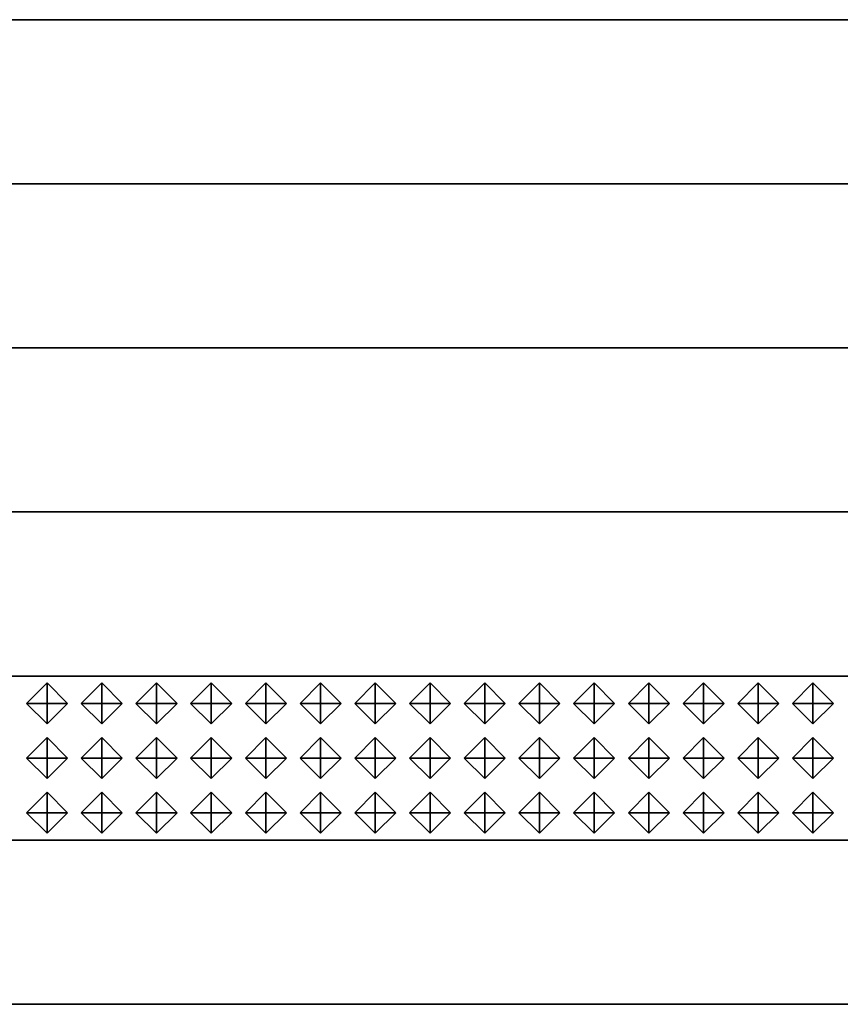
# Model space of a CAD drawing. Header units: inches. Extents: x 0.1 to 82.8, y 0.2 to 48.3.
# Tile 23 of 110: x 10.1 to 11.1, y 3.1 to 4.3. Entities that reach past the tile are written whole.
import ezdxf

# ---------------------------------------------------------------- set-up
doc = ezdxf.new("R2010")
doc.units = ezdxf.units.IN
doc.header["$MEASUREMENT"] = 0
doc.layers.add('DLX_CALC', color=3, linetype='Continuous', true_color=0x00ff00)
doc.layers.add('DLX_CONT', color=7, linetype='Continuous', true_color=0x969696)

msp = doc.modelspace()

# ---------------------------------------------------------------- linework, layer by layer
at = {"layer": 'DLX_CALC'}
for points in [[(45.4565, 3.5132, 0), (0.4565, 3.5132, 0)], [(0.4565, 3.3132, 0), (45.4565, 3.3132, 0)]]:
    msp.add_polyline3d(points, dxfattribs=at)
at = {"layer": 'DLX_CONT'}
for points in [[(0.3889, 4.3132, 0), (45.6137, 4.313, 0)], [(45.6137, 4.313, 0), (0.3889, 4.3132, 0)], [(0.4238, 4.3132, 0), (45.6137, 4.313, 0)], [(45.6137, 4.313, 0), (0.4238, 4.3132, 0)], [(45.6137, 4.313, 0), (0.4238, 4.3132, 0)], [(0.4238, 4.3132, 0), (45.6137, 4.313, 0)], [(45.5733, 4.113, 0), (0.3486, 4.1132, 0)], [(0.3486, 4.1132, 0), (45.5733, 4.113, 0)], [(0.3486, 4.1132, 0), (45.5733, 4.113, 0)], [(45.5733, 4.113, 0), (0.3486, 4.1132, 0)], [(0.3486, 3.9132, 0), (45.5733, 3.913, 0)], [(45.5733, 3.913, 0), (0.3486, 3.9132, 0)], [(45.5733, 3.913, 0), (0.3486, 3.9132, 0)], [(0.3486, 3.9132, 0), (45.5733, 3.913, 0)], [(0.3486, 3.9132, 0), (45.5733, 3.913, 0)], [(45.5733, 3.913, 0), (0.3486, 3.9132, 0)], [(0.3486, 3.7132, 0), (45.5733, 3.713, 0)], [(45.5733, 3.713, 0), (0.3486, 3.7132, 0)], [(45.5733, 3.713, 0), (0.3486, 3.7132, 0)], [(0.3486, 3.7132, 0), (45.5733, 3.713, 0)], [(0.3486, 3.7132, 0), (45.5733, 3.713, 0)], [(45.5733, 3.713, 0), (0.3486, 3.7132, 0)], [(45.5733, 3.513, 0), (0.3485, 3.5132, 0)], [(0.3485, 3.5132, 0), (45.5733, 3.513, 0)], [(0.3485, 3.5132, 0), (45.5733, 3.513, 0)], [(45.5733, 3.513, 0), (0.3485, 3.5132, 0)], [(0.3486, 3.5132, 0), (45.5733, 3.513, 0)], [(45.5733, 3.513, 0), (0.3486, 3.5132, 0)], [(0.3485, 3.3132, 0), (45.5733, 3.313, 0)], [(45.5733, 3.313, 0), (0.3485, 3.3132, 0)], [(45.5733, 3.313, 0), (0.3485, 3.3132, 0)], [(0.3485, 3.3132, 0), (45.5733, 3.313, 0)], [(0.3485, 3.3132, 0), (45.5733, 3.313, 0)], [(45.5733, 3.313, 0), (0.3485, 3.3132, 0)], [(0.3485, 3.1132, 0), (45.5733, 3.113, 0)], [(45.5733, 3.113, 0), (0.3485, 3.1132, 0)], [(45.5733, 3.113, 0), (0.3485, 3.1132, 0)], [(0.3485, 3.1132, 0), (45.5733, 3.113, 0)], [(0.3485, 3.1132, 0), (45.5733, 3.113, 0)], [(45.5733, 3.113, 0), (0.3485, 3.1132, 0)]]:
    msp.add_polyline3d(points, dxfattribs=at)

# ---------------------------------------------------------------- meshes
at = {"layer": 'DLX_CALC'}
mesh = msp.add_polyface(dxfattribs=at)
corners = [(10.1315, 3.4798), (10.1565, 3.4548), (10.1565, 3.4798), (10.1565, 3.4548), (10.1815, 3.4798), (10.1565, 3.4798), (10.1815, 3.4798), (10.1565, 3.5048), (10.1565, 3.4798), (10.1565, 3.5048), (10.1315, 3.4798), (10.1565, 3.4798), (10.1565, 3.4548), (10.1315, 3.4798), (10.1565, 3.4798), (10.1815, 3.4798), (10.1565, 3.4548), (10.1565, 3.4798), (10.1565, 3.5048), (10.1815, 3.4798), (10.1565, 3.4798), (10.1315, 3.4798), (10.1565, 3.5048), (10.1565, 3.4798)]
mesh.append_faces([[corners[k] for k in face] for face in [(0, 1, 2), (3, 4, 5), (6, 7, 8), (9, 10, 11), (12, 13, 14), (15, 16, 17), (18, 19, 20), (21, 22, 23)]])
mesh = msp.add_polyface(dxfattribs=at)
corners = [(10.1982, 3.4798), (10.2232, 3.4548), (10.2232, 3.4798), (10.2232, 3.4548), (10.2482, 3.4798), (10.2232, 3.4798), (10.2482, 3.4798), (10.2232, 3.5048), (10.2232, 3.4798), (10.2232, 3.5048), (10.1982, 3.4798), (10.2232, 3.4798), (10.2232, 3.4548), (10.1982, 3.4798), (10.2232, 3.4798), (10.2482, 3.4798), (10.2232, 3.4548), (10.2232, 3.4798), (10.2232, 3.5048), (10.2482, 3.4798), (10.2232, 3.4798), (10.1982, 3.4798), (10.2232, 3.5048), (10.2232, 3.4798)]
mesh.append_faces([[corners[k] for k in face] for face in [(0, 1, 2), (3, 4, 5), (6, 7, 8), (9, 10, 11), (12, 13, 14), (15, 16, 17), (18, 19, 20), (21, 22, 23)]])
mesh = msp.add_polyface(dxfattribs=at)
corners = [(10.2649, 3.4798), (10.2899, 3.4548), (10.2899, 3.4798), (10.2899, 3.4548), (10.3149, 3.4798), (10.2899, 3.4798), (10.3149, 3.4798), (10.2899, 3.5048), (10.2899, 3.4798), (10.2899, 3.5048), (10.2649, 3.4798), (10.2899, 3.4798), (10.2899, 3.4548), (10.2649, 3.4798), (10.2899, 3.4798), (10.3149, 3.4798), (10.2899, 3.4548), (10.2899, 3.4798), (10.2899, 3.5048), (10.3149, 3.4798), (10.2899, 3.4798), (10.2649, 3.4798), (10.2899, 3.5048), (10.2899, 3.4798)]
mesh.append_faces([[corners[k] for k in face] for face in [(0, 1, 2), (3, 4, 5), (6, 7, 8), (9, 10, 11), (12, 13, 14), (15, 16, 17), (18, 19, 20), (21, 22, 23)]])
mesh = msp.add_polyface(dxfattribs=at)
corners = [(10.3315, 3.4798), (10.3565, 3.4548), (10.3565, 3.4798), (10.3565, 3.4548), (10.3815, 3.4798), (10.3565, 3.4798), (10.3815, 3.4798), (10.3565, 3.5048), (10.3565, 3.4798), (10.3565, 3.5048), (10.3315, 3.4798), (10.3565, 3.4798), (10.3565, 3.4548), (10.3315, 3.4798), (10.3565, 3.4798), (10.3815, 3.4798), (10.3565, 3.4548), (10.3565, 3.4798), (10.3565, 3.5048), (10.3815, 3.4798), (10.3565, 3.4798), (10.3315, 3.4798), (10.3565, 3.5048), (10.3565, 3.4798)]
mesh.append_faces([[corners[k] for k in face] for face in [(0, 1, 2), (3, 4, 5), (6, 7, 8), (9, 10, 11), (12, 13, 14), (15, 16, 17), (18, 19, 20), (21, 22, 23)]])
mesh = msp.add_polyface(dxfattribs=at)
corners = [(10.3982, 3.4798), (10.4232, 3.4548), (10.4232, 3.4798), (10.4232, 3.4548), (10.4482, 3.4798), (10.4232, 3.4798), (10.4482, 3.4798), (10.4232, 3.5048), (10.4232, 3.4798), (10.4232, 3.5048), (10.3982, 3.4798), (10.4232, 3.4798), (10.4232, 3.4548), (10.3982, 3.4798), (10.4232, 3.4798), (10.4482, 3.4798), (10.4232, 3.4548), (10.4232, 3.4798), (10.4232, 3.5048), (10.4482, 3.4798), (10.4232, 3.4798), (10.3982, 3.4798), (10.4232, 3.5048), (10.4232, 3.4798)]
mesh.append_faces([[corners[k] for k in face] for face in [(0, 1, 2), (3, 4, 5), (6, 7, 8), (9, 10, 11), (12, 13, 14), (15, 16, 17), (18, 19, 20), (21, 22, 23)]])
mesh = msp.add_polyface(dxfattribs=at)
corners = [(10.4649, 3.4798), (10.4899, 3.4548), (10.4899, 3.4798), (10.4899, 3.4548), (10.5149, 3.4798), (10.4899, 3.4798), (10.5149, 3.4798), (10.4899, 3.5048), (10.4899, 3.4798), (10.4899, 3.5048), (10.4649, 3.4798), (10.4899, 3.4798), (10.4899, 3.4548), (10.4649, 3.4798), (10.4899, 3.4798), (10.5149, 3.4798), (10.4899, 3.4548), (10.4899, 3.4798), (10.4899, 3.5048), (10.5149, 3.4798), (10.4899, 3.4798), (10.4649, 3.4798), (10.4899, 3.5048), (10.4899, 3.4798)]
mesh.append_faces([[corners[k] for k in face] for face in [(0, 1, 2), (3, 4, 5), (6, 7, 8), (9, 10, 11), (12, 13, 14), (15, 16, 17), (18, 19, 20), (21, 22, 23)]])
mesh = msp.add_polyface(dxfattribs=at)
corners = [(10.5315, 3.4798), (10.5565, 3.4548), (10.5565, 3.4798), (10.5565, 3.4548), (10.5815, 3.4798), (10.5565, 3.4798), (10.5815, 3.4798), (10.5565, 3.5048), (10.5565, 3.4798), (10.5565, 3.5048), (10.5315, 3.4798), (10.5565, 3.4798), (10.5565, 3.4548), (10.5315, 3.4798), (10.5565, 3.4798), (10.5815, 3.4798), (10.5565, 3.4548), (10.5565, 3.4798), (10.5565, 3.5048), (10.5815, 3.4798), (10.5565, 3.4798), (10.5315, 3.4798), (10.5565, 3.5048), (10.5565, 3.4798)]
mesh.append_faces([[corners[k] for k in face] for face in [(0, 1, 2), (3, 4, 5), (6, 7, 8), (9, 10, 11), (12, 13, 14), (15, 16, 17), (18, 19, 20), (21, 22, 23)]])
mesh = msp.add_polyface(dxfattribs=at)
corners = [(10.5982, 3.4798), (10.6232, 3.4548), (10.6232, 3.4798), (10.6232, 3.4548), (10.6482, 3.4798), (10.6232, 3.4798), (10.6482, 3.4798), (10.6232, 3.5048), (10.6232, 3.4798), (10.6232, 3.5048), (10.5982, 3.4798), (10.6232, 3.4798), (10.6232, 3.4548), (10.5982, 3.4798), (10.6232, 3.4798), (10.6482, 3.4798), (10.6232, 3.4548), (10.6232, 3.4798), (10.6232, 3.5048), (10.6482, 3.4798), (10.6232, 3.4798), (10.5982, 3.4798), (10.6232, 3.5048), (10.6232, 3.4798)]
mesh.append_faces([[corners[k] for k in face] for face in [(0, 1, 2), (3, 4, 5), (6, 7, 8), (9, 10, 11), (12, 13, 14), (15, 16, 17), (18, 19, 20), (21, 22, 23)]])
mesh = msp.add_polyface(dxfattribs=at)
corners = [(10.6649, 3.4798), (10.6899, 3.4548), (10.6899, 3.4798), (10.6899, 3.4548), (10.7149, 3.4798), (10.6899, 3.4798), (10.7149, 3.4798), (10.6899, 3.5048), (10.6899, 3.4798), (10.6899, 3.5048), (10.6649, 3.4798), (10.6899, 3.4798), (10.6899, 3.4548), (10.6649, 3.4798), (10.6899, 3.4798), (10.7149, 3.4798), (10.6899, 3.4548), (10.6899, 3.4798), (10.6899, 3.5048), (10.7149, 3.4798), (10.6899, 3.4798), (10.6649, 3.4798), (10.6899, 3.5048), (10.6899, 3.4798)]
mesh.append_faces([[corners[k] for k in face] for face in [(0, 1, 2), (3, 4, 5), (6, 7, 8), (9, 10, 11), (12, 13, 14), (15, 16, 17), (18, 19, 20), (21, 22, 23)]])
mesh = msp.add_polyface(dxfattribs=at)
corners = [(10.7315, 3.4798), (10.7565, 3.4548), (10.7565, 3.4798), (10.7565, 3.4548), (10.7815, 3.4798), (10.7565, 3.4798), (10.7815, 3.4798), (10.7565, 3.5048), (10.7565, 3.4798), (10.7565, 3.5048), (10.7315, 3.4798), (10.7565, 3.4798), (10.7565, 3.4548), (10.7315, 3.4798), (10.7565, 3.4798), (10.7815, 3.4798), (10.7565, 3.4548), (10.7565, 3.4798), (10.7565, 3.5048), (10.7815, 3.4798), (10.7565, 3.4798), (10.7315, 3.4798), (10.7565, 3.5048), (10.7565, 3.4798)]
mesh.append_faces([[corners[k] for k in face] for face in [(0, 1, 2), (3, 4, 5), (6, 7, 8), (9, 10, 11), (12, 13, 14), (15, 16, 17), (18, 19, 20), (21, 22, 23)]])
mesh = msp.add_polyface(dxfattribs=at)
corners = [(10.7982, 3.4798), (10.8232, 3.4548), (10.8232, 3.4798), (10.8232, 3.4548), (10.8482, 3.4798), (10.8232, 3.4798), (10.8482, 3.4798), (10.8232, 3.5048), (10.8232, 3.4798), (10.8232, 3.5048), (10.7982, 3.4798), (10.8232, 3.4798), (10.8232, 3.4548), (10.7982, 3.4798), (10.8232, 3.4798), (10.8482, 3.4798), (10.8232, 3.4548), (10.8232, 3.4798), (10.8232, 3.5048), (10.8482, 3.4798), (10.8232, 3.4798), (10.7982, 3.4798), (10.8232, 3.5048), (10.8232, 3.4798)]
mesh.append_faces([[corners[k] for k in face] for face in [(0, 1, 2), (3, 4, 5), (6, 7, 8), (9, 10, 11), (12, 13, 14), (15, 16, 17), (18, 19, 20), (21, 22, 23)]])
mesh = msp.add_polyface(dxfattribs=at)
corners = [(10.8649, 3.4798), (10.8899, 3.4548), (10.8899, 3.4798), (10.8899, 3.4548), (10.9149, 3.4798), (10.8899, 3.4798), (10.9149, 3.4798), (10.8899, 3.5048), (10.8899, 3.4798), (10.8899, 3.5048), (10.8649, 3.4798), (10.8899, 3.4798), (10.8899, 3.4548), (10.8649, 3.4798), (10.8899, 3.4798), (10.9149, 3.4798), (10.8899, 3.4548), (10.8899, 3.4798), (10.8899, 3.5048), (10.9149, 3.4798), (10.8899, 3.4798), (10.8649, 3.4798), (10.8899, 3.5048), (10.8899, 3.4798)]
mesh.append_faces([[corners[k] for k in face] for face in [(0, 1, 2), (3, 4, 5), (6, 7, 8), (9, 10, 11), (12, 13, 14), (15, 16, 17), (18, 19, 20), (21, 22, 23)]])
mesh = msp.add_polyface(dxfattribs=at)
corners = [(10.9315, 3.4798), (10.9565, 3.4548), (10.9565, 3.4798), (10.9565, 3.4548), (10.9815, 3.4798), (10.9565, 3.4798), (10.9815, 3.4798), (10.9565, 3.5048), (10.9565, 3.4798), (10.9565, 3.5048), (10.9315, 3.4798), (10.9565, 3.4798), (10.9565, 3.4548), (10.9315, 3.4798), (10.9565, 3.4798), (10.9815, 3.4798), (10.9565, 3.4548), (10.9565, 3.4798), (10.9565, 3.5048), (10.9815, 3.4798), (10.9565, 3.4798), (10.9315, 3.4798), (10.9565, 3.5048), (10.9565, 3.4798)]
mesh.append_faces([[corners[k] for k in face] for face in [(0, 1, 2), (3, 4, 5), (6, 7, 8), (9, 10, 11), (12, 13, 14), (15, 16, 17), (18, 19, 20), (21, 22, 23)]])
mesh = msp.add_polyface(dxfattribs=at)
corners = [(10.9982, 3.4798), (11.0232, 3.4548), (11.0232, 3.4798), (11.0232, 3.4548), (11.0482, 3.4798), (11.0232, 3.4798), (11.0482, 3.4798), (11.0232, 3.5048), (11.0232, 3.4798), (11.0232, 3.5048), (10.9982, 3.4798), (11.0232, 3.4798), (11.0232, 3.4548), (10.9982, 3.4798), (11.0232, 3.4798), (11.0482, 3.4798), (11.0232, 3.4548), (11.0232, 3.4798), (11.0232, 3.5048), (11.0482, 3.4798), (11.0232, 3.4798), (10.9982, 3.4798), (11.0232, 3.5048), (11.0232, 3.4798)]
mesh.append_faces([[corners[k] for k in face] for face in [(0, 1, 2), (3, 4, 5), (6, 7, 8), (9, 10, 11), (12, 13, 14), (15, 16, 17), (18, 19, 20), (21, 22, 23)]])
mesh = msp.add_polyface(dxfattribs=at)
corners = [(11.0649, 3.4798), (11.0899, 3.4548), (11.0899, 3.4798), (11.0899, 3.4548), (11.1149, 3.4798), (11.0899, 3.4798), (11.1149, 3.4798), (11.0899, 3.5048), (11.0899, 3.4798), (11.0899, 3.5048), (11.0649, 3.4798), (11.0899, 3.4798), (11.0899, 3.4548), (11.0649, 3.4798), (11.0899, 3.4798), (11.1149, 3.4798), (11.0899, 3.4548), (11.0899, 3.4798), (11.0899, 3.5048), (11.1149, 3.4798), (11.0899, 3.4798), (11.0649, 3.4798), (11.0899, 3.5048), (11.0899, 3.4798)]
mesh.append_faces([[corners[k] for k in face] for face in [(0, 1, 2), (3, 4, 5), (6, 7, 8), (9, 10, 11), (12, 13, 14), (15, 16, 17), (18, 19, 20), (21, 22, 23)]])
mesh = msp.add_polyface(dxfattribs=at)
corners = [(10.1315, 3.4132), (10.1565, 3.3882), (10.1565, 3.4132), (10.1565, 3.3882), (10.1815, 3.4132), (10.1565, 3.4132), (10.1815, 3.4132), (10.1565, 3.4382), (10.1565, 3.4132), (10.1565, 3.4382), (10.1315, 3.4132), (10.1565, 3.4132), (10.1565, 3.3882), (10.1315, 3.4132), (10.1565, 3.4132), (10.1815, 3.4132), (10.1565, 3.3882), (10.1565, 3.4132), (10.1565, 3.4382), (10.1815, 3.4132), (10.1565, 3.4132), (10.1315, 3.4132), (10.1565, 3.4382), (10.1565, 3.4132)]
mesh.append_faces([[corners[k] for k in face] for face in [(0, 1, 2), (3, 4, 5), (6, 7, 8), (9, 10, 11), (12, 13, 14), (15, 16, 17), (18, 19, 20), (21, 22, 23)]])
mesh = msp.add_polyface(dxfattribs=at)
corners = [(10.1982, 3.4132), (10.2232, 3.3882), (10.2232, 3.4132), (10.2232, 3.3882), (10.2482, 3.4132), (10.2232, 3.4132), (10.2482, 3.4132), (10.2232, 3.4382), (10.2232, 3.4132), (10.2232, 3.4382), (10.1982, 3.4132), (10.2232, 3.4132), (10.2232, 3.3882), (10.1982, 3.4132), (10.2232, 3.4132), (10.2482, 3.4132), (10.2232, 3.3882), (10.2232, 3.4132), (10.2232, 3.4382), (10.2482, 3.4132), (10.2232, 3.4132), (10.1982, 3.4132), (10.2232, 3.4382), (10.2232, 3.4132)]
mesh.append_faces([[corners[k] for k in face] for face in [(0, 1, 2), (3, 4, 5), (6, 7, 8), (9, 10, 11), (12, 13, 14), (15, 16, 17), (18, 19, 20), (21, 22, 23)]])
mesh = msp.add_polyface(dxfattribs=at)
corners = [(10.2649, 3.4132), (10.2899, 3.3882), (10.2899, 3.4132), (10.2899, 3.3882), (10.3149, 3.4132), (10.2899, 3.4132), (10.3149, 3.4132), (10.2899, 3.4382), (10.2899, 3.4132), (10.2899, 3.4382), (10.2649, 3.4132), (10.2899, 3.4132), (10.2899, 3.3882), (10.2649, 3.4132), (10.2899, 3.4132), (10.3149, 3.4132), (10.2899, 3.3882), (10.2899, 3.4132), (10.2899, 3.4382), (10.3149, 3.4132), (10.2899, 3.4132), (10.2649, 3.4132), (10.2899, 3.4382), (10.2899, 3.4132)]
mesh.append_faces([[corners[k] for k in face] for face in [(0, 1, 2), (3, 4, 5), (6, 7, 8), (9, 10, 11), (12, 13, 14), (15, 16, 17), (18, 19, 20), (21, 22, 23)]])
mesh = msp.add_polyface(dxfattribs=at)
corners = [(10.3315, 3.4132), (10.3565, 3.3882), (10.3565, 3.4132), (10.3565, 3.3882), (10.3815, 3.4132), (10.3565, 3.4132), (10.3815, 3.4132), (10.3565, 3.4382), (10.3565, 3.4132), (10.3565, 3.4382), (10.3315, 3.4132), (10.3565, 3.4132), (10.3565, 3.3882), (10.3315, 3.4132), (10.3565, 3.4132), (10.3815, 3.4132), (10.3565, 3.3882), (10.3565, 3.4132), (10.3565, 3.4382), (10.3815, 3.4132), (10.3565, 3.4132), (10.3315, 3.4132), (10.3565, 3.4382), (10.3565, 3.4132)]
mesh.append_faces([[corners[k] for k in face] for face in [(0, 1, 2), (3, 4, 5), (6, 7, 8), (9, 10, 11), (12, 13, 14), (15, 16, 17), (18, 19, 20), (21, 22, 23)]])
mesh = msp.add_polyface(dxfattribs=at)
corners = [(10.3982, 3.4132), (10.4232, 3.3882), (10.4232, 3.4132), (10.4232, 3.3882), (10.4482, 3.4132), (10.4232, 3.4132), (10.4482, 3.4132), (10.4232, 3.4382), (10.4232, 3.4132), (10.4232, 3.4382), (10.3982, 3.4132), (10.4232, 3.4132), (10.4232, 3.3882), (10.3982, 3.4132), (10.4232, 3.4132), (10.4482, 3.4132), (10.4232, 3.3882), (10.4232, 3.4132), (10.4232, 3.4382), (10.4482, 3.4132), (10.4232, 3.4132), (10.3982, 3.4132), (10.4232, 3.4382), (10.4232, 3.4132)]
mesh.append_faces([[corners[k] for k in face] for face in [(0, 1, 2), (3, 4, 5), (6, 7, 8), (9, 10, 11), (12, 13, 14), (15, 16, 17), (18, 19, 20), (21, 22, 23)]])
mesh = msp.add_polyface(dxfattribs=at)
corners = [(10.4649, 3.4132), (10.4899, 3.3882), (10.4899, 3.4132), (10.4899, 3.3882), (10.5149, 3.4132), (10.4899, 3.4132), (10.5149, 3.4132), (10.4899, 3.4382), (10.4899, 3.4132), (10.4899, 3.4382), (10.4649, 3.4132), (10.4899, 3.4132), (10.4899, 3.3882), (10.4649, 3.4132), (10.4899, 3.4132), (10.5149, 3.4132), (10.4899, 3.3882), (10.4899, 3.4132), (10.4899, 3.4382), (10.5149, 3.4132), (10.4899, 3.4132), (10.4649, 3.4132), (10.4899, 3.4382), (10.4899, 3.4132)]
mesh.append_faces([[corners[k] for k in face] for face in [(0, 1, 2), (3, 4, 5), (6, 7, 8), (9, 10, 11), (12, 13, 14), (15, 16, 17), (18, 19, 20), (21, 22, 23)]])
mesh = msp.add_polyface(dxfattribs=at)
corners = [(10.5315, 3.4132), (10.5565, 3.3882), (10.5565, 3.4132), (10.5565, 3.3882), (10.5815, 3.4132), (10.5565, 3.4132), (10.5815, 3.4132), (10.5565, 3.4382), (10.5565, 3.4132), (10.5565, 3.4382), (10.5315, 3.4132), (10.5565, 3.4132), (10.5565, 3.3882), (10.5315, 3.4132), (10.5565, 3.4132), (10.5815, 3.4132), (10.5565, 3.3882), (10.5565, 3.4132), (10.5565, 3.4382), (10.5815, 3.4132), (10.5565, 3.4132), (10.5315, 3.4132), (10.5565, 3.4382), (10.5565, 3.4132)]
mesh.append_faces([[corners[k] for k in face] for face in [(0, 1, 2), (3, 4, 5), (6, 7, 8), (9, 10, 11), (12, 13, 14), (15, 16, 17), (18, 19, 20), (21, 22, 23)]])
mesh = msp.add_polyface(dxfattribs=at)
corners = [(10.5982, 3.4132), (10.6232, 3.3882), (10.6232, 3.4132), (10.6232, 3.3882), (10.6482, 3.4132), (10.6232, 3.4132), (10.6482, 3.4132), (10.6232, 3.4382), (10.6232, 3.4132), (10.6232, 3.4382), (10.5982, 3.4132), (10.6232, 3.4132), (10.6232, 3.3882), (10.5982, 3.4132), (10.6232, 3.4132), (10.6482, 3.4132), (10.6232, 3.3882), (10.6232, 3.4132), (10.6232, 3.4382), (10.6482, 3.4132), (10.6232, 3.4132), (10.5982, 3.4132), (10.6232, 3.4382), (10.6232, 3.4132)]
mesh.append_faces([[corners[k] for k in face] for face in [(0, 1, 2), (3, 4, 5), (6, 7, 8), (9, 10, 11), (12, 13, 14), (15, 16, 17), (18, 19, 20), (21, 22, 23)]])
mesh = msp.add_polyface(dxfattribs=at)
corners = [(10.6649, 3.4132), (10.6899, 3.3882), (10.6899, 3.4132), (10.6899, 3.3882), (10.7149, 3.4132), (10.6899, 3.4132), (10.7149, 3.4132), (10.6899, 3.4382), (10.6899, 3.4132), (10.6899, 3.4382), (10.6649, 3.4132), (10.6899, 3.4132), (10.6899, 3.3882), (10.6649, 3.4132), (10.6899, 3.4132), (10.7149, 3.4132), (10.6899, 3.3882), (10.6899, 3.4132), (10.6899, 3.4382), (10.7149, 3.4132), (10.6899, 3.4132), (10.6649, 3.4132), (10.6899, 3.4382), (10.6899, 3.4132)]
mesh.append_faces([[corners[k] for k in face] for face in [(0, 1, 2), (3, 4, 5), (6, 7, 8), (9, 10, 11), (12, 13, 14), (15, 16, 17), (18, 19, 20), (21, 22, 23)]])
mesh = msp.add_polyface(dxfattribs=at)
corners = [(10.7315, 3.4132), (10.7565, 3.3882), (10.7565, 3.4132), (10.7565, 3.3882), (10.7815, 3.4132), (10.7565, 3.4132), (10.7815, 3.4132), (10.7565, 3.4382), (10.7565, 3.4132), (10.7565, 3.4382), (10.7315, 3.4132), (10.7565, 3.4132), (10.7565, 3.3882), (10.7315, 3.4132), (10.7565, 3.4132), (10.7815, 3.4132), (10.7565, 3.3882), (10.7565, 3.4132), (10.7565, 3.4382), (10.7815, 3.4132), (10.7565, 3.4132), (10.7315, 3.4132), (10.7565, 3.4382), (10.7565, 3.4132)]
mesh.append_faces([[corners[k] for k in face] for face in [(0, 1, 2), (3, 4, 5), (6, 7, 8), (9, 10, 11), (12, 13, 14), (15, 16, 17), (18, 19, 20), (21, 22, 23)]])
mesh = msp.add_polyface(dxfattribs=at)
corners = [(10.7982, 3.4132), (10.8232, 3.3882), (10.8232, 3.4132), (10.8232, 3.3882), (10.8482, 3.4132), (10.8232, 3.4132), (10.8482, 3.4132), (10.8232, 3.4382), (10.8232, 3.4132), (10.8232, 3.4382), (10.7982, 3.4132), (10.8232, 3.4132), (10.8232, 3.3882), (10.7982, 3.4132), (10.8232, 3.4132), (10.8482, 3.4132), (10.8232, 3.3882), (10.8232, 3.4132), (10.8232, 3.4382), (10.8482, 3.4132), (10.8232, 3.4132), (10.7982, 3.4132), (10.8232, 3.4382), (10.8232, 3.4132)]
mesh.append_faces([[corners[k] for k in face] for face in [(0, 1, 2), (3, 4, 5), (6, 7, 8), (9, 10, 11), (12, 13, 14), (15, 16, 17), (18, 19, 20), (21, 22, 23)]])
mesh = msp.add_polyface(dxfattribs=at)
corners = [(10.8649, 3.4132), (10.8899, 3.3882), (10.8899, 3.4132), (10.8899, 3.3882), (10.9149, 3.4132), (10.8899, 3.4132), (10.9149, 3.4132), (10.8899, 3.4382), (10.8899, 3.4132), (10.8899, 3.4382), (10.8649, 3.4132), (10.8899, 3.4132), (10.8899, 3.3882), (10.8649, 3.4132), (10.8899, 3.4132), (10.9149, 3.4132), (10.8899, 3.3882), (10.8899, 3.4132), (10.8899, 3.4382), (10.9149, 3.4132), (10.8899, 3.4132), (10.8649, 3.4132), (10.8899, 3.4382), (10.8899, 3.4132)]
mesh.append_faces([[corners[k] for k in face] for face in [(0, 1, 2), (3, 4, 5), (6, 7, 8), (9, 10, 11), (12, 13, 14), (15, 16, 17), (18, 19, 20), (21, 22, 23)]])
mesh = msp.add_polyface(dxfattribs=at)
corners = [(10.9315, 3.4132), (10.9565, 3.3882), (10.9565, 3.4132), (10.9565, 3.3882), (10.9815, 3.4132), (10.9565, 3.4132), (10.9815, 3.4132), (10.9565, 3.4382), (10.9565, 3.4132), (10.9565, 3.4382), (10.9315, 3.4132), (10.9565, 3.4132), (10.9565, 3.3882), (10.9315, 3.4132), (10.9565, 3.4132), (10.9815, 3.4132), (10.9565, 3.3882), (10.9565, 3.4132), (10.9565, 3.4382), (10.9815, 3.4132), (10.9565, 3.4132), (10.9315, 3.4132), (10.9565, 3.4382), (10.9565, 3.4132)]
mesh.append_faces([[corners[k] for k in face] for face in [(0, 1, 2), (3, 4, 5), (6, 7, 8), (9, 10, 11), (12, 13, 14), (15, 16, 17), (18, 19, 20), (21, 22, 23)]])
mesh = msp.add_polyface(dxfattribs=at)
corners = [(10.9982, 3.4132), (11.0232, 3.3882), (11.0232, 3.4132), (11.0232, 3.3882), (11.0482, 3.4132), (11.0232, 3.4132), (11.0482, 3.4132), (11.0232, 3.4382), (11.0232, 3.4132), (11.0232, 3.4382), (10.9982, 3.4132), (11.0232, 3.4132), (11.0232, 3.3882), (10.9982, 3.4132), (11.0232, 3.4132), (11.0482, 3.4132), (11.0232, 3.3882), (11.0232, 3.4132), (11.0232, 3.4382), (11.0482, 3.4132), (11.0232, 3.4132), (10.9982, 3.4132), (11.0232, 3.4382), (11.0232, 3.4132)]
mesh.append_faces([[corners[k] for k in face] for face in [(0, 1, 2), (3, 4, 5), (6, 7, 8), (9, 10, 11), (12, 13, 14), (15, 16, 17), (18, 19, 20), (21, 22, 23)]])
mesh = msp.add_polyface(dxfattribs=at)
corners = [(11.0649, 3.4132), (11.0899, 3.3882), (11.0899, 3.4132), (11.0899, 3.3882), (11.1149, 3.4132), (11.0899, 3.4132), (11.1149, 3.4132), (11.0899, 3.4382), (11.0899, 3.4132), (11.0899, 3.4382), (11.0649, 3.4132), (11.0899, 3.4132), (11.0899, 3.3882), (11.0649, 3.4132), (11.0899, 3.4132), (11.1149, 3.4132), (11.0899, 3.3882), (11.0899, 3.4132), (11.0899, 3.4382), (11.1149, 3.4132), (11.0899, 3.4132), (11.0649, 3.4132), (11.0899, 3.4382), (11.0899, 3.4132)]
mesh.append_faces([[corners[k] for k in face] for face in [(0, 1, 2), (3, 4, 5), (6, 7, 8), (9, 10, 11), (12, 13, 14), (15, 16, 17), (18, 19, 20), (21, 22, 23)]])
mesh = msp.add_polyface(dxfattribs=at)
corners = [(10.1315, 3.3465), (10.1565, 3.3215), (10.1565, 3.3465), (10.1565, 3.3215), (10.1815, 3.3465), (10.1565, 3.3465), (10.1815, 3.3465), (10.1565, 3.3715), (10.1565, 3.3465), (10.1565, 3.3715), (10.1315, 3.3465), (10.1565, 3.3465), (10.1565, 3.3215), (10.1315, 3.3465), (10.1565, 3.3465), (10.1815, 3.3465), (10.1565, 3.3215), (10.1565, 3.3465), (10.1565, 3.3715), (10.1815, 3.3465), (10.1565, 3.3465), (10.1315, 3.3465), (10.1565, 3.3715), (10.1565, 3.3465)]
mesh.append_faces([[corners[k] for k in face] for face in [(0, 1, 2), (3, 4, 5), (6, 7, 8), (9, 10, 11), (12, 13, 14), (15, 16, 17), (18, 19, 20), (21, 22, 23)]])
mesh = msp.add_polyface(dxfattribs=at)
corners = [(10.1982, 3.3465), (10.2232, 3.3215), (10.2232, 3.3465), (10.2232, 3.3215), (10.2482, 3.3465), (10.2232, 3.3465), (10.2482, 3.3465), (10.2232, 3.3715), (10.2232, 3.3465), (10.2232, 3.3715), (10.1982, 3.3465), (10.2232, 3.3465), (10.2232, 3.3215), (10.1982, 3.3465), (10.2232, 3.3465), (10.2482, 3.3465), (10.2232, 3.3215), (10.2232, 3.3465), (10.2232, 3.3715), (10.2482, 3.3465), (10.2232, 3.3465), (10.1982, 3.3465), (10.2232, 3.3715), (10.2232, 3.3465)]
mesh.append_faces([[corners[k] for k in face] for face in [(0, 1, 2), (3, 4, 5), (6, 7, 8), (9, 10, 11), (12, 13, 14), (15, 16, 17), (18, 19, 20), (21, 22, 23)]])
mesh = msp.add_polyface(dxfattribs=at)
corners = [(10.2649, 3.3465), (10.2899, 3.3215), (10.2899, 3.3465), (10.2899, 3.3215), (10.3149, 3.3465), (10.2899, 3.3465), (10.3149, 3.3465), (10.2899, 3.3715), (10.2899, 3.3465), (10.2899, 3.3715), (10.2649, 3.3465), (10.2899, 3.3465), (10.2899, 3.3215), (10.2649, 3.3465), (10.2899, 3.3465), (10.3149, 3.3465), (10.2899, 3.3215), (10.2899, 3.3465), (10.2899, 3.3715), (10.3149, 3.3465), (10.2899, 3.3465), (10.2649, 3.3465), (10.2899, 3.3715), (10.2899, 3.3465)]
mesh.append_faces([[corners[k] for k in face] for face in [(0, 1, 2), (3, 4, 5), (6, 7, 8), (9, 10, 11), (12, 13, 14), (15, 16, 17), (18, 19, 20), (21, 22, 23)]])
mesh = msp.add_polyface(dxfattribs=at)
corners = [(10.3315, 3.3465), (10.3565, 3.3215), (10.3565, 3.3465), (10.3565, 3.3215), (10.3815, 3.3465), (10.3565, 3.3465), (10.3815, 3.3465), (10.3565, 3.3715), (10.3565, 3.3465), (10.3565, 3.3715), (10.3315, 3.3465), (10.3565, 3.3465), (10.3565, 3.3215), (10.3315, 3.3465), (10.3565, 3.3465), (10.3815, 3.3465), (10.3565, 3.3215), (10.3565, 3.3465), (10.3565, 3.3715), (10.3815, 3.3465), (10.3565, 3.3465), (10.3315, 3.3465), (10.3565, 3.3715), (10.3565, 3.3465)]
mesh.append_faces([[corners[k] for k in face] for face in [(0, 1, 2), (3, 4, 5), (6, 7, 8), (9, 10, 11), (12, 13, 14), (15, 16, 17), (18, 19, 20), (21, 22, 23)]])
mesh = msp.add_polyface(dxfattribs=at)
corners = [(10.3982, 3.3465), (10.4232, 3.3215), (10.4232, 3.3465), (10.4232, 3.3215), (10.4482, 3.3465), (10.4232, 3.3465), (10.4482, 3.3465), (10.4232, 3.3715), (10.4232, 3.3465), (10.4232, 3.3715), (10.3982, 3.3465), (10.4232, 3.3465), (10.4232, 3.3215), (10.3982, 3.3465), (10.4232, 3.3465), (10.4482, 3.3465), (10.4232, 3.3215), (10.4232, 3.3465), (10.4232, 3.3715), (10.4482, 3.3465), (10.4232, 3.3465), (10.3982, 3.3465), (10.4232, 3.3715), (10.4232, 3.3465)]
mesh.append_faces([[corners[k] for k in face] for face in [(0, 1, 2), (3, 4, 5), (6, 7, 8), (9, 10, 11), (12, 13, 14), (15, 16, 17), (18, 19, 20), (21, 22, 23)]])
mesh = msp.add_polyface(dxfattribs=at)
corners = [(10.4649, 3.3465), (10.4899, 3.3215), (10.4899, 3.3465), (10.4899, 3.3215), (10.5149, 3.3465), (10.4899, 3.3465), (10.5149, 3.3465), (10.4899, 3.3715), (10.4899, 3.3465), (10.4899, 3.3715), (10.4649, 3.3465), (10.4899, 3.3465), (10.4899, 3.3215), (10.4649, 3.3465), (10.4899, 3.3465), (10.5149, 3.3465), (10.4899, 3.3215), (10.4899, 3.3465), (10.4899, 3.3715), (10.5149, 3.3465), (10.4899, 3.3465), (10.4649, 3.3465), (10.4899, 3.3715), (10.4899, 3.3465)]
mesh.append_faces([[corners[k] for k in face] for face in [(0, 1, 2), (3, 4, 5), (6, 7, 8), (9, 10, 11), (12, 13, 14), (15, 16, 17), (18, 19, 20), (21, 22, 23)]])
mesh = msp.add_polyface(dxfattribs=at)
corners = [(10.5315, 3.3465), (10.5565, 3.3215), (10.5565, 3.3465), (10.5565, 3.3215), (10.5815, 3.3465), (10.5565, 3.3465), (10.5815, 3.3465), (10.5565, 3.3715), (10.5565, 3.3465), (10.5565, 3.3715), (10.5315, 3.3465), (10.5565, 3.3465), (10.5565, 3.3215), (10.5315, 3.3465), (10.5565, 3.3465), (10.5815, 3.3465), (10.5565, 3.3215), (10.5565, 3.3465), (10.5565, 3.3715), (10.5815, 3.3465), (10.5565, 3.3465), (10.5315, 3.3465), (10.5565, 3.3715), (10.5565, 3.3465)]
mesh.append_faces([[corners[k] for k in face] for face in [(0, 1, 2), (3, 4, 5), (6, 7, 8), (9, 10, 11), (12, 13, 14), (15, 16, 17), (18, 19, 20), (21, 22, 23)]])
mesh = msp.add_polyface(dxfattribs=at)
corners = [(10.5982, 3.3465), (10.6232, 3.3215), (10.6232, 3.3465), (10.6232, 3.3215), (10.6482, 3.3465), (10.6232, 3.3465), (10.6482, 3.3465), (10.6232, 3.3715), (10.6232, 3.3465), (10.6232, 3.3715), (10.5982, 3.3465), (10.6232, 3.3465), (10.6232, 3.3215), (10.5982, 3.3465), (10.6232, 3.3465), (10.6482, 3.3465), (10.6232, 3.3215), (10.6232, 3.3465), (10.6232, 3.3715), (10.6482, 3.3465), (10.6232, 3.3465), (10.5982, 3.3465), (10.6232, 3.3715), (10.6232, 3.3465)]
mesh.append_faces([[corners[k] for k in face] for face in [(0, 1, 2), (3, 4, 5), (6, 7, 8), (9, 10, 11), (12, 13, 14), (15, 16, 17), (18, 19, 20), (21, 22, 23)]])
mesh = msp.add_polyface(dxfattribs=at)
corners = [(10.6649, 3.3465), (10.6899, 3.3215), (10.6899, 3.3465), (10.6899, 3.3215), (10.7149, 3.3465), (10.6899, 3.3465), (10.7149, 3.3465), (10.6899, 3.3715), (10.6899, 3.3465), (10.6899, 3.3715), (10.6649, 3.3465), (10.6899, 3.3465), (10.6899, 3.3215), (10.6649, 3.3465), (10.6899, 3.3465), (10.7149, 3.3465), (10.6899, 3.3215), (10.6899, 3.3465), (10.6899, 3.3715), (10.7149, 3.3465), (10.6899, 3.3465), (10.6649, 3.3465), (10.6899, 3.3715), (10.6899, 3.3465)]
mesh.append_faces([[corners[k] for k in face] for face in [(0, 1, 2), (3, 4, 5), (6, 7, 8), (9, 10, 11), (12, 13, 14), (15, 16, 17), (18, 19, 20), (21, 22, 23)]])
mesh = msp.add_polyface(dxfattribs=at)
corners = [(10.7315, 3.3465), (10.7565, 3.3215), (10.7565, 3.3465), (10.7565, 3.3215), (10.7815, 3.3465), (10.7565, 3.3465), (10.7815, 3.3465), (10.7565, 3.3715), (10.7565, 3.3465), (10.7565, 3.3715), (10.7315, 3.3465), (10.7565, 3.3465), (10.7565, 3.3215), (10.7315, 3.3465), (10.7565, 3.3465), (10.7815, 3.3465), (10.7565, 3.3215), (10.7565, 3.3465), (10.7565, 3.3715), (10.7815, 3.3465), (10.7565, 3.3465), (10.7315, 3.3465), (10.7565, 3.3715), (10.7565, 3.3465)]
mesh.append_faces([[corners[k] for k in face] for face in [(0, 1, 2), (3, 4, 5), (6, 7, 8), (9, 10, 11), (12, 13, 14), (15, 16, 17), (18, 19, 20), (21, 22, 23)]])
mesh = msp.add_polyface(dxfattribs=at)
corners = [(10.7982, 3.3465), (10.8232, 3.3215), (10.8232, 3.3465), (10.8232, 3.3215), (10.8482, 3.3465), (10.8232, 3.3465), (10.8482, 3.3465), (10.8232, 3.3715), (10.8232, 3.3465), (10.8232, 3.3715), (10.7982, 3.3465), (10.8232, 3.3465), (10.8232, 3.3215), (10.7982, 3.3465), (10.8232, 3.3465), (10.8482, 3.3465), (10.8232, 3.3215), (10.8232, 3.3465), (10.8232, 3.3715), (10.8482, 3.3465), (10.8232, 3.3465), (10.7982, 3.3465), (10.8232, 3.3715), (10.8232, 3.3465)]
mesh.append_faces([[corners[k] for k in face] for face in [(0, 1, 2), (3, 4, 5), (6, 7, 8), (9, 10, 11), (12, 13, 14), (15, 16, 17), (18, 19, 20), (21, 22, 23)]])
mesh = msp.add_polyface(dxfattribs=at)
corners = [(10.8649, 3.3465), (10.8899, 3.3215), (10.8899, 3.3465), (10.8899, 3.3215), (10.9149, 3.3465), (10.8899, 3.3465), (10.9149, 3.3465), (10.8899, 3.3715), (10.8899, 3.3465), (10.8899, 3.3715), (10.8649, 3.3465), (10.8899, 3.3465), (10.8899, 3.3215), (10.8649, 3.3465), (10.8899, 3.3465), (10.9149, 3.3465), (10.8899, 3.3215), (10.8899, 3.3465), (10.8899, 3.3715), (10.9149, 3.3465), (10.8899, 3.3465), (10.8649, 3.3465), (10.8899, 3.3715), (10.8899, 3.3465)]
mesh.append_faces([[corners[k] for k in face] for face in [(0, 1, 2), (3, 4, 5), (6, 7, 8), (9, 10, 11), (12, 13, 14), (15, 16, 17), (18, 19, 20), (21, 22, 23)]])
mesh = msp.add_polyface(dxfattribs=at)
corners = [(10.9315, 3.3465), (10.9565, 3.3215), (10.9565, 3.3465), (10.9565, 3.3215), (10.9815, 3.3465), (10.9565, 3.3465), (10.9815, 3.3465), (10.9565, 3.3715), (10.9565, 3.3465), (10.9565, 3.3715), (10.9315, 3.3465), (10.9565, 3.3465), (10.9565, 3.3215), (10.9315, 3.3465), (10.9565, 3.3465), (10.9815, 3.3465), (10.9565, 3.3215), (10.9565, 3.3465), (10.9565, 3.3715), (10.9815, 3.3465), (10.9565, 3.3465), (10.9315, 3.3465), (10.9565, 3.3715), (10.9565, 3.3465)]
mesh.append_faces([[corners[k] for k in face] for face in [(0, 1, 2), (3, 4, 5), (6, 7, 8), (9, 10, 11), (12, 13, 14), (15, 16, 17), (18, 19, 20), (21, 22, 23)]])
mesh = msp.add_polyface(dxfattribs=at)
corners = [(10.9982, 3.3465), (11.0232, 3.3215), (11.0232, 3.3465), (11.0232, 3.3215), (11.0482, 3.3465), (11.0232, 3.3465), (11.0482, 3.3465), (11.0232, 3.3715), (11.0232, 3.3465), (11.0232, 3.3715), (10.9982, 3.3465), (11.0232, 3.3465), (11.0232, 3.3215), (10.9982, 3.3465), (11.0232, 3.3465), (11.0482, 3.3465), (11.0232, 3.3215), (11.0232, 3.3465), (11.0232, 3.3715), (11.0482, 3.3465), (11.0232, 3.3465), (10.9982, 3.3465), (11.0232, 3.3715), (11.0232, 3.3465)]
mesh.append_faces([[corners[k] for k in face] for face in [(0, 1, 2), (3, 4, 5), (6, 7, 8), (9, 10, 11), (12, 13, 14), (15, 16, 17), (18, 19, 20), (21, 22, 23)]])
mesh = msp.add_polyface(dxfattribs=at)
corners = [(11.0649, 3.3465), (11.0899, 3.3215), (11.0899, 3.3465), (11.0899, 3.3215), (11.1149, 3.3465), (11.0899, 3.3465), (11.1149, 3.3465), (11.0899, 3.3715), (11.0899, 3.3465), (11.0899, 3.3715), (11.0649, 3.3465), (11.0899, 3.3465), (11.0899, 3.3215), (11.0649, 3.3465), (11.0899, 3.3465), (11.1149, 3.3465), (11.0899, 3.3215), (11.0899, 3.3465), (11.0899, 3.3715), (11.1149, 3.3465), (11.0899, 3.3465), (11.0649, 3.3465), (11.0899, 3.3715), (11.0899, 3.3465)]
mesh.append_faces([[corners[k] for k in face] for face in [(0, 1, 2), (3, 4, 5), (6, 7, 8), (9, 10, 11), (12, 13, 14), (15, 16, 17), (18, 19, 20), (21, 22, 23)]])

doc.saveas('drawing.dxf')
